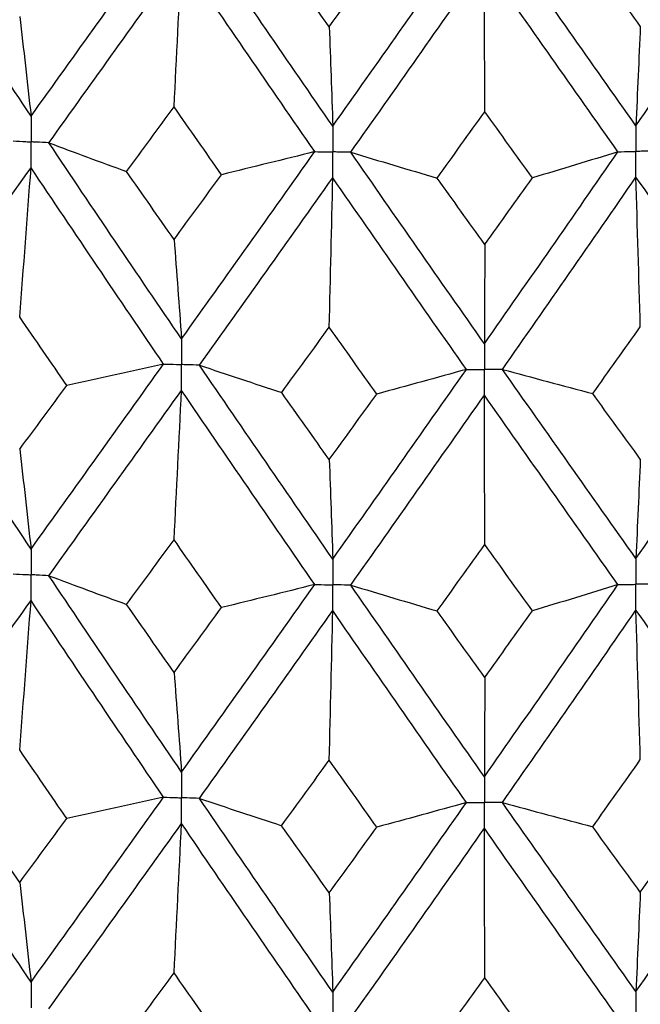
# Paper-space layout '_Dimetric' of a CAD drawing. Header units: millimetres. Extents: x -25 to 126, y -9 to 379.
# Tile 16 of 51: x -2.99 to 1.14, y 27.1 to 33.64. Entities that reach past the tile are written whole.
import ezdxf

# ---------------------------------------------------------------- set-up
doc = ezdxf.new("R2010")
doc.units = ezdxf.units.MM

psp = doc.layouts.new('_Dimetric')

# ---------------------------------------------------------------- linework, layer by layer
at = {"color": 7, "linetype": 'Continuous', "lineweight": 25}
for points in [[(-2.9134, 33.0013), (-3.206, 33.4387), (-3.4976, 33.8788), (-3.7878, 34.3207)], [(-2.9134, 33.0013), (-2.6208, 33.4089), (-2.3271, 33.819), (-2.0327, 34.2312)], [(-0.9084, 32.9345), (-1.2041, 33.3617), (-1.4995, 33.7915), (-1.7942, 34.2232)], [(1.1065, 32.938), (1.402, 33.3662), (1.6972, 33.797), (1.9916, 34.2297)], [(-0.9084, 32.9345), (-0.6128, 33.3524), (-0.3167, 33.7728), (-0.0207, 34.1953)], [(1.1065, 32.938), (0.811, 33.3548), (0.515, 33.7743), (0.219, 34.1957)], [(-2.7949, 32.8243), (-2.502, 33.2325), (-2.2081, 33.6432), (-1.9135, 34.056)], [(-1.9632, 33.0632), (-1.9463, 33.3935), (-1.9298, 33.7244), (-1.9135, 34.056)], [(-1.0281, 32.7655), (-1.3237, 33.1932), (-1.619, 33.6236), (-1.9135, 34.056)], [(-0.932, 33.5951), (-1.0375, 33.7437), (-1.1429, 33.8926), (-1.2483, 34.0418)], [(-0.932, 33.5951), (-0.8265, 33.7404), (-0.721, 33.886), (-0.6154, 34.0318)], [(-0.7887, 32.7617), (-0.493, 33.1801), (-0.1968, 33.6012), (0.0992, 34.0243)], [(0.1018, 33.0307), (0.1009, 33.3612), (0.1, 33.6924), (0.0992, 34.0243)], [(0.9868, 32.7648), (0.6912, 33.1822), (0.3952, 33.6022), (0.0992, 34.0243)], [(1.1352, 33.5986), (1.0298, 33.7436), (0.9243, 33.8888), (0.8188, 34.0343)], [(-2.989, 33.6636), (-2.9633, 33.4457), (-2.9381, 33.2249), (-2.9134, 33.0013)], [(-0.932, 33.5951), (-0.924, 33.3778), (-0.9161, 33.1576), (-0.9084, 32.9345)], [(1.1352, 33.5986), (1.1255, 33.3813), (1.1159, 33.1611), (1.1065, 32.938)], [(-2.2782, 32.6337), (-2.1733, 32.7766), (-2.0683, 32.9198), (-1.9632, 33.0632)], [(-1.6478, 32.6127), (-1.753, 32.7626), (-1.8581, 32.9128), (-1.9632, 33.0632)], [(-0.215, 32.5902), (-0.1094, 32.7367), (-0.0038, 32.8836), (0.1018, 33.0307)], [(0.4185, 32.5913), (0.3129, 32.7374), (0.2073, 32.8839), (0.1018, 33.0307)], [(-2.7949, 32.8243), (-2.6243, 32.7603), (-2.452, 32.6968), (-2.2782, 32.6337)], [(-1.9135, 31.5221), (-2.2079, 31.9533), (-2.5018, 32.3873), (-2.7949, 32.8243)], [(-1.9135, 31.5221), (-1.6191, 31.9337), (-1.3239, 32.3481), (-1.0281, 32.7655)], [(-1.0281, 32.7655), (-1.2334, 32.714), (-1.4399, 32.6631), (-1.6478, 32.6127)], [(-0.7887, 32.7617), (-0.5989, 32.704), (-0.4077, 32.6468), (-0.215, 32.5902)], [(0.0992, 31.4904), (-0.1967, 31.9113), (-0.4927, 32.335), (-0.7887, 32.7617)], [(0.0992, 31.4904), (0.3951, 31.9123), (0.691, 32.337), (0.9868, 32.7648)], [(0.9868, 32.7648), (0.7989, 32.7064), (0.6094, 32.6486), (0.4185, 32.5913)], [(-3.7878, 31.445), (-3.4977, 31.847), (-3.2062, 32.2515), (-2.9134, 32.6592)], [(-2.989, 31.6681), (-2.9633, 31.9978), (-2.9381, 32.3281), (-2.9134, 32.6592)], [(-2.0328, 31.3554), (-2.3271, 31.7873), (-2.6206, 32.2217), (-2.9134, 32.6592)], [(-1.9632, 32.1821), (-2.0683, 32.3323), (-2.1733, 32.4828), (-2.2782, 32.6337)], [(-1.9632, 32.1821), (-1.8582, 32.3253), (-1.753, 32.4688), (-1.6478, 32.6127)], [(-1.7942, 31.3475), (-1.4996, 31.7597), (-1.2043, 32.1745), (-0.9084, 32.5925)], [(-0.932, 31.5996), (-0.924, 31.9299), (-0.9161, 32.2608), (-0.9084, 32.5925)], [(-0.0207, 31.3195), (-0.3166, 31.7411), (-0.6126, 32.1652), (-0.9084, 32.5925)], [(0.1018, 32.1496), (-0.0038, 32.2961), (-0.1094, 32.4429), (-0.215, 32.5902)], [(0.1018, 32.1496), (0.2073, 32.2964), (0.3129, 32.4437), (0.4185, 32.5913)], [(0.2191, 31.3199), (0.515, 31.7425), (0.8108, 32.1676), (1.1065, 32.5959)], [(1.1352, 31.6031), (1.1255, 31.9334), (1.1159, 32.2643), (1.1065, 32.5959)], [(1.9916, 31.354), (1.6973, 31.7652), (1.4022, 32.179), (1.1065, 32.5959)], [(-1.9632, 32.1821), (-1.9463, 31.9649), (-1.9298, 31.7449), (-1.9135, 31.5221)], [(0.1018, 32.1496), (0.1009, 31.9327), (0.1, 31.713), (0.0992, 31.4904)], [(-2.6759, 31.2135), (-2.7804, 31.3646), (-2.8848, 31.5162), (-2.989, 31.6681)], [(-1.2479, 31.166), (-1.1427, 31.3101), (-1.0374, 31.4547), (-0.932, 31.5996)], [(-0.6159, 31.156), (-0.7213, 31.3035), (-0.8266, 31.4513), (-0.932, 31.5996)], [(0.8192, 31.1585), (0.9246, 31.3063), (1.0299, 31.4545), (1.1352, 31.6031)], [(-2.9134, 30.1268), (-3.2061, 30.5644), (-3.4977, 31.0041), (-3.7878, 31.445)], [(-2.9134, 30.1268), (-2.6207, 30.5346), (-2.327, 30.9443), (-2.0328, 31.3554)], [(-2.0328, 31.3554), (-2.246, 31.3075), (-2.4604, 31.2602), (-2.6759, 31.2135)], [(-1.7942, 31.3475), (-1.6136, 31.2865), (-1.4315, 31.226), (-1.2479, 31.166)], [(-0.9084, 30.06), (-1.2042, 30.4874), (-1.4996, 30.9168), (-1.7942, 31.3475)], [(-0.9084, 30.06), (-0.6126, 30.4781), (-0.3166, 30.8982), (-0.0207, 31.3195)], [(-0.0207, 31.3195), (-0.2177, 31.2645), (-0.4161, 31.21), (-0.6159, 31.156)], [(0.2191, 31.3199), (0.4178, 31.2656), (0.6178, 31.2117), (0.8192, 31.1585)], [(1.1065, 30.0635), (0.8109, 30.4805), (0.5149, 30.8996), (0.2191, 31.3199)], [(1.1065, 30.0635), (1.4021, 30.4919), (1.6973, 30.9223), (1.9916, 31.354)], [(-2.989, 30.7889), (-2.8848, 30.9302), (-2.7804, 31.0718), (-2.6759, 31.2135)], [(-2.7949, 29.9498), (-2.5019, 30.3582), (-2.2079, 30.7687), (-1.9135, 31.1805)], [(-1.9632, 30.1884), (-1.9463, 30.5185), (-1.9298, 30.8491), (-1.9135, 31.1805)], [(-1.0281, 29.8909), (-1.3238, 30.319), (-1.6191, 30.7491), (-1.9135, 31.1805)], [(-0.932, 30.7204), (-1.0374, 30.8687), (-1.1427, 31.0173), (-1.2479, 31.166)], [(-0.932, 30.7204), (-0.8266, 30.8654), (-0.7213, 31.0106), (-0.6159, 31.156)], [(-0.7887, 29.8872), (-0.4928, 30.3059), (-0.1967, 30.7267), (0.0992, 31.1488)], [(0.1018, 30.1559), (0.1009, 30.4862), (0.1, 30.8172), (0.0992, 31.1488)], [(0.9868, 29.8902), (0.6911, 30.3079), (0.395, 30.7277), (0.0992, 31.1488)], [(1.1352, 30.7239), (1.0299, 30.8686), (0.9246, 31.0134), (0.8192, 31.1585)], [(-2.989, 30.7889), (-2.9633, 30.571), (-2.9381, 30.3503), (-2.9134, 30.1268)], [(-0.932, 30.7204), (-0.924, 30.5031), (-0.9161, 30.283), (-0.9084, 30.06)], [(1.1352, 30.7239), (1.1255, 30.5067), (1.1159, 30.2865), (1.1065, 30.0635)], [(-2.2782, 29.7591), (-2.1733, 29.902), (-2.0683, 30.0451), (-1.9632, 30.1884)], [(-1.6477, 29.7381), (-1.753, 29.888), (-1.8581, 30.0381), (-1.9632, 30.1884)], [(-0.2151, 29.7155), (-0.1095, 29.8621), (-0.0038, 30.0089), (0.1018, 30.1559)], [(0.4186, 29.7166), (0.313, 29.8628), (0.2074, 30.0093), (0.1018, 30.1559)], [(-2.7949, 29.9498), (-2.6243, 29.8857), (-2.4521, 29.8222), (-2.2782, 29.7591)], [(-1.9135, 28.6457), (-2.208, 29.0779), (-2.502, 29.5128), (-2.7949, 29.9498)], [(-1.9135, 28.6457), (-1.619, 29.0583), (-1.3237, 29.4736), (-1.0281, 29.8909)], [(-1.0281, 29.8909), (-1.2333, 29.8394), (-1.4399, 29.7885), (-1.6477, 29.7381)], [(-0.7887, 29.8872), (-0.599, 29.8294), (-0.4077, 29.7722), (-0.2151, 29.7155)], [(0.0992, 28.614), (-0.1968, 29.0359), (-0.4929, 29.4605), (-0.7887, 29.8872)], [(0.0992, 28.614), (0.3951, 29.0369), (0.6912, 29.4625), (0.9868, 29.8902)], [(0.9868, 29.8902), (0.7989, 29.8318), (0.6095, 29.774), (0.4186, 29.7166)], [(-3.7878, 28.5684), (-3.4977, 28.9713), (-3.206, 29.3769), (-2.9134, 29.7846)], [(-2.989, 28.7929), (-2.9633, 29.1228), (-2.9381, 29.4534), (-2.9134, 29.7846)], [(-2.0328, 28.4788), (-2.3271, 28.9115), (-2.6208, 29.347), (-2.9134, 29.7846)], [(-1.9632, 29.3068), (-2.0683, 29.4573), (-2.1733, 29.6081), (-2.2782, 29.7591)], [(-1.9632, 29.3068), (-1.8581, 29.4503), (-1.7529, 29.5941), (-1.6477, 29.7381)], [(-1.7942, 28.4709), (-1.4996, 28.884), (-1.2041, 29.2998), (-0.9084, 29.7178)], [(-0.932, 28.7244), (-0.924, 29.0549), (-0.9161, 29.386), (-0.9084, 29.7178)], [(-0.0207, 28.4429), (-0.3166, 28.8653), (-0.6127, 29.2905), (-0.9084, 29.7178)], [(0.1018, 29.2743), (-0.0039, 29.4211), (-0.1095, 29.5682), (-0.2151, 29.7155)], [(0.1018, 29.2743), (0.2074, 29.4215), (0.313, 29.5689), (0.4186, 29.7166)], [(0.219, 28.4433), (0.515, 28.8668), (0.811, 29.293), (1.1065, 29.7213)], [(1.1352, 28.728), (1.1255, 29.0584), (1.1159, 29.3895), (1.1065, 29.7213)], [(1.9916, 28.4774), (1.6973, 28.8894), (1.4021, 29.3043), (1.1065, 29.7213)], [(-1.9632, 29.3068), (-1.9463, 29.0893), (-1.9298, 28.8689), (-1.9135, 28.6457)], [(0.1018, 29.2743), (0.1009, 29.0571), (0.1, 28.837), (0.0992, 28.614)], [(-2.6756, 28.3371), (-2.7802, 28.4887), (-2.8847, 28.6406), (-2.989, 28.7929)], [(-1.2482, 28.2895), (-1.1429, 28.4342), (-1.0375, 28.5791), (-0.932, 28.7244)], [(-0.6155, 28.2796), (-0.721, 28.4275), (-0.8265, 28.5758), (-0.932, 28.7244)], [(0.8189, 28.282), (0.9244, 28.4304), (1.0298, 28.579), (1.1352, 28.728)], [(-2.9134, 27.2512), (-3.206, 27.6879), (-3.4974, 28.1264), (-3.7878, 28.5684)], [(-2.9134, 27.2512), (-2.6208, 27.658), (-2.3273, 28.0667), (-2.0328, 28.4788)], [(-2.0328, 28.4788), (-2.2458, 28.4309), (-2.4601, 28.3837), (-2.6756, 28.3371)], [(-1.7942, 28.4709), (-1.6138, 28.4099), (-1.4318, 28.3494), (-1.2482, 28.2895)], [(-0.9084, 27.1844), (-1.2041, 27.6108), (-1.4993, 28.0391), (-1.7942, 28.4709)], [(-0.9084, 27.1844), (-0.6128, 27.6015), (-0.3169, 28.0205), (-0.0207, 28.4429)], [(-0.0207, 28.4429), (-0.2176, 28.3879), (-0.4159, 28.3334), (-0.6155, 28.2796)], [(0.219, 28.4433), (0.4176, 28.389), (0.6176, 28.3352), (0.8189, 28.282)], [(1.1065, 27.1879), (0.811, 27.604), (0.5152, 28.0219), (0.219, 28.4433)], [(1.1065, 27.1879), (1.402, 27.6153), (1.697, 28.0446), (1.9916, 28.4774)], [(-2.989, 27.9122), (-3.0934, 28.0641), (-3.1976, 28.2164), (-3.3017, 28.369)], [(-2.989, 27.9122), (-2.8847, 28.0534), (-2.7802, 28.1951), (-2.6756, 28.3371)], [(-2.7948, 27.0744), (-2.5019, 27.4819), (-2.2082, 27.891), (-1.9135, 28.3037)], [(-1.9632, 27.3117), (-1.9463, 27.6417), (-1.9298, 27.9723), (-1.9135, 28.3037)], [(-1.0282, 27.0156), (-1.3238, 27.4427), (-1.6188, 27.8714), (-1.9135, 28.3037)], [(-0.932, 27.8437), (-1.0374, 27.9919), (-1.1429, 28.1405), (-1.2482, 28.2895)], [(-0.932, 27.8437), (-0.8266, 27.9886), (-0.7211, 28.1339), (-0.6155, 28.2796)], [(-0.7886, 27.0118), (-0.4929, 27.4296), (-0.197, 27.849), (0.0992, 28.272)], [(0.1018, 27.2791), (0.1009, 27.6094), (0.1, 27.9404), (0.0992, 28.272)], [(0.9868, 27.0148), (0.6912, 27.4316), (0.3953, 27.85), (0.0992, 28.272)], [(1.1352, 27.8472), (1.0299, 27.9918), (0.9244, 28.1367), (0.8189, 28.282)], [(1.1352, 27.8472), (1.2406, 27.9958), (1.346, 28.1448), (1.4513, 28.2942)], [(-2.989, 27.9122), (-2.9633, 27.6946), (-2.9381, 27.4744), (-2.9134, 27.2512)], [(-0.932, 27.8437), (-0.924, 27.6267), (-0.9161, 27.407), (-0.9084, 27.1844)], [(1.1352, 27.8472), (1.1255, 27.6303), (1.1159, 27.4105), (1.1065, 27.1879)], [(-2.2779, 26.8836), (-2.1731, 27.026), (-2.0682, 27.1686), (-1.9632, 27.3117)], [(-1.6481, 26.8627), (-1.7532, 27.012), (-1.8582, 27.1616), (-1.9632, 27.3117)], [(-0.2147, 26.8401), (-0.1092, 26.9861), (-0.0038, 27.1324), (0.1018, 27.2791)], [(0.4182, 26.8412), (0.3127, 26.9869), (0.2073, 27.1328), (0.1018, 27.2791)]]:
    psp.add_open_spline(points, degree=3, dxfattribs=at)
for points, knots in [([(-2.9134, 33.0013), (-2.9134, 32.9552), (-2.9134, 32.9091), (-2.9134, 32.863), (-2.9134, 32.8521), (-2.9134, 32.8412), (-2.9134, 32.8303)], [0, 0, 0, 0, 0.0001467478, 0.0001467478, 0.0001467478, 0.0001814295, 0.0001814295, 0.0001814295, 0.0001814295]), ([(-0.9084, 32.9345), (-0.9084, 32.8885), (-0.9084, 32.8424), (-0.9084, 32.7962), (-0.9084, 32.7854), (-0.9084, 32.7745), (-0.9084, 32.7636)], [0, 0, 0, 0, 0.0001467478, 0.0001467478, 0.0001467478, 0.0001814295, 0.0001814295, 0.0001814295, 0.0001814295]), ([(1.1065, 32.938), (1.1065, 32.8919), (1.1065, 32.8458), (1.1065, 32.7997), (1.1065, 32.7888), (1.1065, 32.7779), (1.1065, 32.767)], [0, 0, 0, 0, 0.0001467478, 0.0001467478, 0.0001467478, 0.0001814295, 0.0001814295, 0.0001814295, 0.0001814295]), ([(-3.0318, 32.8364), (-3.0038, 32.835), (-2.9757, 32.8335), (-2.9476, 32.8321), (-2.9362, 32.8315), (-2.9248, 32.8309), (-2.9134, 32.8303)], [0, 0, 0, 0, 0.0000851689, 0.0000851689, 0.0000851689, 0.0001198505, 0.0001198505, 0.0001198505, 0.0001198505]), ([(-2.7949, 32.8243), (-2.8229, 32.8257), (-2.851, 32.8271), (-2.8791, 32.8286), (-2.8905, 32.8292), (-2.9019, 32.8297), (-2.9134, 32.8303)], [0, 0, 0, 0, 0.0000851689, 0.0000851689, 0.0000851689, 0.0001198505, 0.0001198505, 0.0001198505, 0.0001198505]), ([(-2.9134, 32.6592), (-2.9134, 32.7054), (-2.9134, 32.7515), (-2.9134, 32.7976), (-2.9134, 32.8085), (-2.9134, 32.8194), (-2.9134, 32.8303)], [0, 0, 0, 0, 0.0001467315, 0.0001467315, 0.0001467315, 0.0001814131, 0.0001814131, 0.0001814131, 0.0001814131]), ([(-1.0281, 32.7655), (-0.9998, 32.765), (-0.9714, 32.7646), (-0.9431, 32.7641), (-0.9315, 32.7639), (-0.92, 32.7637), (-0.9084, 32.7636)], [0, 0, 0, 0, 0.0000851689, 0.0000851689, 0.0000851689, 0.0001198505, 0.0001198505, 0.0001198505, 0.0001198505]), ([(-0.7887, 32.7617), (-0.8171, 32.7621), (-0.8454, 32.7626), (-0.8738, 32.763), (-0.8853, 32.7632), (-0.8969, 32.7634), (-0.9084, 32.7636)], [0, 0, 0, 0, 0.0000851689, 0.0000851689, 0.0000851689, 0.0001198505, 0.0001198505, 0.0001198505, 0.0001198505]), ([(-0.9084, 32.5925), (-0.9084, 32.6386), (-0.9084, 32.6847), (-0.9084, 32.7309), (-0.9084, 32.7418), (-0.9084, 32.7527), (-0.9084, 32.7636)], [0, 0, 0, 0, 0.0001467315, 0.0001467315, 0.0001467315, 0.0001814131, 0.0001814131, 0.0001814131, 0.0001814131]), ([(0.9868, 32.7648), (1.0152, 32.7653), (1.0435, 32.7658), (1.0719, 32.7664), (1.0834, 32.7666), (1.095, 32.7668), (1.1065, 32.767)], [0, 0, 0, 0, 0.0000851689, 0.0000851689, 0.0000851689, 0.0001198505, 0.0001198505, 0.0001198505, 0.0001198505]), ([(1.2261, 32.7694), (1.1978, 32.7688), (1.1695, 32.7682), (1.1411, 32.7677), (1.1296, 32.7675), (1.118, 32.7672), (1.1065, 32.767)], [0, 0, 0, 0, 0.0000851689, 0.0000851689, 0.0000851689, 0.0001198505, 0.0001198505, 0.0001198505, 0.0001198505]), ([(1.1065, 32.5959), (1.1065, 32.6421), (1.1065, 32.6882), (1.1065, 32.7343), (1.1065, 32.7452), (1.1065, 32.7561), (1.1065, 32.767)], [0, 0, 0, 0, 0.0001467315, 0.0001467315, 0.0001467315, 0.0001814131, 0.0001814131, 0.0001814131, 0.0001814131]), ([(-1.9135, 31.5221), (-1.9135, 31.4761), (-1.9135, 31.4301), (-1.9135, 31.3841), (-1.9135, 31.3732), (-1.9135, 31.3623), (-1.9135, 31.3514)], [0, 0, 0, 0, 0.000146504, 0.000146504, 0.000146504, 0.0001811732, 0.0001811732, 0.0001811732, 0.0001811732]), ([(0.0992, 31.4904), (0.0992, 31.4444), (0.0992, 31.3984), (0.0992, 31.3524), (0.0992, 31.3415), (0.0992, 31.3306), (0.0992, 31.3197)], [0, 0, 0, 0, 0.000146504, 0.000146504, 0.000146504, 0.0001811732, 0.0001811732, 0.0001811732, 0.0001811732]), ([(-2.0328, 31.3554), (-2.0046, 31.3544), (-1.9763, 31.3535), (-1.948, 31.3525), (-1.9365, 31.3521), (-1.925, 31.3518), (-1.9135, 31.3514)], [0, 0, 0, 0, 0.0000852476, 0.0000852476, 0.0000852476, 0.0001199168, 0.0001199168, 0.0001199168, 0.0001199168]), ([(-1.7942, 31.3475), (-1.8225, 31.3484), (-1.8507, 31.3493), (-1.879, 31.3502), (-1.8905, 31.3506), (-1.902, 31.351), (-1.9135, 31.3514)], [0, 0, 0, 0, 0.0000852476, 0.0000852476, 0.0000852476, 0.0001199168, 0.0001199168, 0.0001199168, 0.0001199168]), ([(-1.9135, 31.1805), (-1.9135, 31.2266), (-1.9135, 31.2726), (-1.9135, 31.3187), (-1.9135, 31.3296), (-1.9135, 31.3405), (-1.9135, 31.3514)], [0, 0, 0, 0, 0.0001465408, 0.0001465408, 0.0001465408, 0.0001812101, 0.0001812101, 0.0001812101, 0.0001812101]), ([(-0.0207, 31.3195), (0.0077, 31.3196), (0.0361, 31.3196), (0.0645, 31.3196), (0.0761, 31.3196), (0.0876, 31.3197), (0.0992, 31.3197)], [0, 0, 0, 0, 0.0000852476, 0.0000852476, 0.0000852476, 0.0001199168, 0.0001199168, 0.0001199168, 0.0001199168]), ([(0.2191, 31.3199), (0.1907, 31.3199), (0.1623, 31.3198), (0.1338, 31.3197), (0.1223, 31.3197), (0.1107, 31.3197), (0.0992, 31.3197)], [0, 0, 0, 0, 0.0000852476, 0.0000852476, 0.0000852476, 0.0001199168, 0.0001199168, 0.0001199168, 0.0001199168]), ([(0.0992, 31.1488), (0.0992, 31.1949), (0.0992, 31.2409), (0.0992, 31.287), (0.0992, 31.2979), (0.0992, 31.3088), (0.0992, 31.3197)], [0, 0, 0, 0, 0.0001465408, 0.0001465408, 0.0001465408, 0.0001812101, 0.0001812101, 0.0001812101, 0.0001812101]), ([(-2.9134, 30.1268), (-2.9134, 30.0807), (-2.9134, 30.0346), (-2.9134, 29.9885), (-2.9134, 29.9776), (-2.9134, 29.9667), (-2.9134, 29.9558)], [0, 0, 0, 0, 0.0001467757, 0.0001467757, 0.0001467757, 0.0001814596, 0.0001814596, 0.0001814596, 0.0001814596]), ([(-0.9084, 30.06), (-0.9084, 30.0139), (-0.9084, 29.9678), (-0.9084, 29.9217), (-0.9084, 29.9108), (-0.9084, 29.8999), (-0.9084, 29.889)], [0, 0, 0, 0, 0.0001467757, 0.0001467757, 0.0001467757, 0.0001814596, 0.0001814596, 0.0001814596, 0.0001814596]), ([(1.1065, 30.0635), (1.1065, 30.0174), (1.1065, 29.9713), (1.1065, 29.9252), (1.1065, 29.9143), (1.1065, 29.9034), (1.1065, 29.8925)], [0, 0, 0, 0, 0.0001467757, 0.0001467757, 0.0001467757, 0.0001814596, 0.0001814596, 0.0001814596, 0.0001814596]), ([(-3.0318, 29.9619), (-3.0038, 29.9604), (-2.9757, 29.959), (-2.9477, 29.9575), (-2.9362, 29.9569), (-2.9248, 29.9563), (-2.9134, 29.9558)], [0, 0, 0, 0, 0.0000851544, 0.0000851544, 0.0000851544, 0.0001198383, 0.0001198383, 0.0001198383, 0.0001198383]), ([(-2.7949, 29.9498), (-2.823, 29.9512), (-2.851, 29.9526), (-2.8791, 29.954), (-2.8905, 29.9546), (-2.9019, 29.9552), (-2.9134, 29.9558)], [0, 0, 0, 0, 0.0000851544, 0.0000851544, 0.0000851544, 0.0001198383, 0.0001198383, 0.0001198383, 0.0001198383]), ([(-2.9134, 29.7846), (-2.9134, 29.8308), (-2.9134, 29.8769), (-2.9134, 29.9231), (-2.9134, 29.934), (-2.9134, 29.9449), (-2.9134, 29.9558)], [0, 0, 0, 0, 0.0001467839, 0.0001467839, 0.0001467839, 0.0001814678, 0.0001814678, 0.0001814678, 0.0001814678]), ([(-1.0281, 29.8909), (-0.9998, 29.8905), (-0.9714, 29.89), (-0.9431, 29.8895), (-0.9315, 29.8894), (-0.92, 29.8892), (-0.9084, 29.889)], [0, 0, 0, 0, 0.0000851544, 0.0000851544, 0.0000851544, 0.0001198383, 0.0001198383, 0.0001198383, 0.0001198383]), ([(-0.7887, 29.8872), (-0.8171, 29.8876), (-0.8454, 29.888), (-0.8738, 29.8885), (-0.8853, 29.8886), (-0.8969, 29.8888), (-0.9084, 29.889)], [0, 0, 0, 0, 0.0000851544, 0.0000851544, 0.0000851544, 0.0001198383, 0.0001198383, 0.0001198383, 0.0001198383]), ([(-0.9084, 29.7178), (-0.9084, 29.764), (-0.9084, 29.8102), (-0.9084, 29.8563), (-0.9084, 29.8672), (-0.9084, 29.8781), (-0.9084, 29.889)], [0, 0, 0, 0, 0.0001467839, 0.0001467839, 0.0001467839, 0.0001814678, 0.0001814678, 0.0001814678, 0.0001814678]), ([(0.9868, 29.8902), (1.0152, 29.8907), (1.0435, 29.8913), (1.0719, 29.8918), (1.0834, 29.892), (1.095, 29.8922), (1.1065, 29.8925)], [0, 0, 0, 0, 0.0000851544, 0.0000851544, 0.0000851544, 0.0001198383, 0.0001198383, 0.0001198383, 0.0001198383]), ([(1.2261, 29.8948), (1.1978, 29.8942), (1.1695, 29.8937), (1.1411, 29.8931), (1.1296, 29.8929), (1.118, 29.8927), (1.1065, 29.8925)], [0, 0, 0, 0, 0.0000851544, 0.0000851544, 0.0000851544, 0.0001198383, 0.0001198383, 0.0001198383, 0.0001198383]), ([(1.1065, 29.7213), (1.1065, 29.7675), (1.1065, 29.8136), (1.1065, 29.8598), (1.1065, 29.8707), (1.1065, 29.8816), (1.1065, 29.8925)], [0, 0, 0, 0, 0.0001467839, 0.0001467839, 0.0001467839, 0.0001814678, 0.0001814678, 0.0001814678, 0.0001814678]), ([(-1.9135, 28.6457), (-1.9135, 28.5996), (-1.9135, 28.5536), (-1.9135, 28.5075), (-1.9135, 28.4966), (-1.9135, 28.4857), (-1.9135, 28.4748)], [0, 0, 0, 0, 0.0001467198, 0.0001467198, 0.0001467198, 0.0001813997, 0.0001813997, 0.0001813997, 0.0001813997]), ([(0.0992, 28.614), (0.0992, 28.568), (0.0992, 28.5219), (0.0992, 28.4758), (0.0992, 28.4649), (0.0992, 28.454), (0.0992, 28.4431)], [0, 0, 0, 0, 0.0001467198, 0.0001467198, 0.0001467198, 0.0001813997, 0.0001813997, 0.0001813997, 0.0001813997]), ([(-2.0328, 28.4788), (-2.0045, 28.4778), (-1.9763, 28.4769), (-1.948, 28.4759), (-1.9365, 28.4755), (-1.925, 28.4751), (-1.9135, 28.4748)], [0, 0, 0, 0, 0.0000851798, 0.0000851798, 0.0000851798, 0.0001198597, 0.0001198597, 0.0001198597, 0.0001198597]), ([(-1.7942, 28.4709), (-1.8225, 28.4718), (-1.8507, 28.4727), (-1.879, 28.4736), (-1.8905, 28.474), (-1.902, 28.4744), (-1.9135, 28.4748)], [0, 0, 0, 0, 0.0000851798, 0.0000851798, 0.0000851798, 0.0001198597, 0.0001198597, 0.0001198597, 0.0001198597]), ([(-1.9135, 28.3037), (-1.9135, 28.3498), (-1.9135, 28.396), (-1.9135, 28.4421), (-1.9135, 28.453), (-1.9135, 28.4639), (-1.9135, 28.4748)], [0, 0, 0, 0, 0.0001466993, 0.0001466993, 0.0001466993, 0.0001813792, 0.0001813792, 0.0001813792, 0.0001813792]), ([(-0.0207, 28.4429), (0.0077, 28.4429), (0.0361, 28.443), (0.0645, 28.443), (0.0761, 28.443), (0.0876, 28.443), (0.0992, 28.4431)], [0, 0, 0, 0, 0.0000851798, 0.0000851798, 0.0000851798, 0.0001198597, 0.0001198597, 0.0001198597, 0.0001198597]), ([(0.219, 28.4433), (0.1906, 28.4433), (0.1622, 28.4432), (0.1339, 28.4431), (0.1223, 28.4431), (0.1107, 28.4431), (0.0992, 28.4431)], [0, 0, 0, 0, 0.0000851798, 0.0000851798, 0.0000851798, 0.0001198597, 0.0001198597, 0.0001198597, 0.0001198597]), ([(0.0992, 28.272), (0.0992, 28.3181), (0.0992, 28.3643), (0.0992, 28.4104), (0.0992, 28.4213), (0.0992, 28.4322), (0.0992, 28.4431)], [0, 0, 0, 0, 0.0001466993, 0.0001466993, 0.0001466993, 0.0001813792, 0.0001813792, 0.0001813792, 0.0001813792]), ([(-2.9134, 27.2512), (-2.9134, 27.2052), (-2.9134, 27.1591), (-2.9134, 27.1131), (-2.9134, 27.1022), (-2.9134, 27.0913), (-2.9134, 27.0804)], [0, 0, 0, 0, 0.0001465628, 0.0001465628, 0.0001465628, 0.0001812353, 0.0001812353, 0.0001812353, 0.0001812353]), ([(-0.9084, 27.1844), (-0.9084, 27.1384), (-0.9084, 27.0924), (-0.9084, 27.0463), (-0.9084, 27.0354), (-0.9084, 27.0245), (-0.9084, 27.0136)], [0, 0, 0, 0, 0.0001465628, 0.0001465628, 0.0001465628, 0.0001812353, 0.0001812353, 0.0001812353, 0.0001812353]), ([(1.1065, 27.1879), (1.1065, 27.1419), (1.1065, 27.0958), (1.1065, 27.0498), (1.1065, 27.0389), (1.1065, 27.028), (1.1065, 27.0171)], [0, 0, 0, 0, 0.0001465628, 0.0001465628, 0.0001465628, 0.0001812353, 0.0001812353, 0.0001812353, 0.0001812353])]:
    psp.add_open_spline(points, degree=3, knots=knots, dxfattribs=at)

doc.saveas('drawing.dxf')
